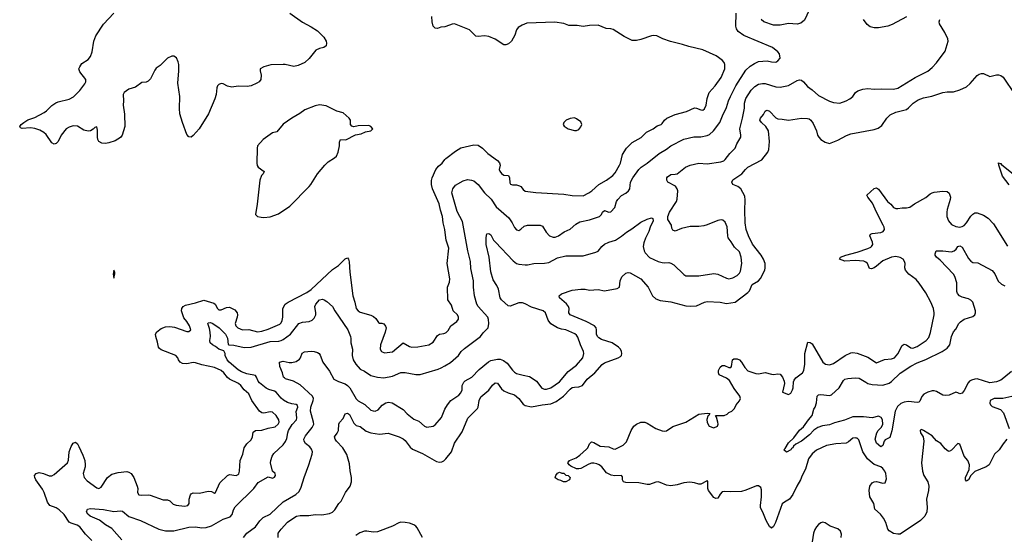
# Model space of a CAD drawing. Header units: inches. Extents: x 1771504 to 1971212, y 471788 to 643615.
# Tile 163 of 256: x 1826030 to 1835224, y 550480 to 555289. Entities that reach past the tile are written whole.
import ezdxf

# ---------------------------------------------------------------- set-up
doc = ezdxf.new("R2010")
doc.units = ezdxf.units.IN
doc.header["$MEASUREMENT"] = 0
doc.layers.add('B8525', color=7, linetype='Continuous')
doc.layers.add('B8535', color=7, linetype='Continuous')

msp = doc.modelspace()

# ---------------------------------------------------------------- linework, layer by layer
at = {"layer": 'B8525', "color": 5}
for points, elevation in [([(1828552.7, 555350), (1828670, 555264.6), (1828750, 555223.1), (1828810, 555184.9), (1828870, 555126.7), (1828892, 555088), (1828896, 555070), (1828890, 555045.1), (1828870.6, 555030), (1828830, 555021.4), (1828796.1, 555003.9), (1828733.6, 554926.4), (1828692.1, 554887.9), (1828630, 554861.9), (1828590, 554852.1), (1828510, 554869.2), (1828490.8, 554869.2), (1828373.6, 554866.4), (1828310.8, 554850), (1828276, 554830), (1828274.8, 554825.2), (1828274, 554810), (1828283.8, 554770), (1828281.3, 554730), (1828266.7, 554710), (1828245.4, 554694.6), (1828190, 554669.8), (1828155.2, 554664.8), (1828070, 554668.9), (1828010, 554659.5), (1827970, 554667.2), (1827930, 554688.3), (1827910, 554691.5), (1827890, 554685.1), (1827876.4, 554670), (1827870, 554654), (1827862.8, 554590), (1827852.3, 554550), (1827792.4, 554410), (1827706.2, 554270), (1827650, 554206), (1827630, 554191.5), (1827610, 554195.1), (1827590, 554216.9), (1827548.9, 554330), (1827525.7, 554410), (1827521.9, 554458.1), (1827523.4, 554570), (1827504.9, 554695), (1827516.2, 554810), (1827514.3, 554870), (1827510, 554895.1), (1827493.9, 554933.9), (1827470, 554949.7), (1827450, 554948.2), (1827410, 554929.7), (1827339.8, 554860.2), (1827304.2, 554835.8), (1827290, 554817.6), (1827250, 554735.6), (1827230, 554713.3), (1827210, 554706.2), (1827170, 554701.5), (1827110, 554657.4), (1827050, 554639.7), (1827004.9, 554610), (1826995.5, 554590), (1826998, 554530), (1826994.6, 554490), (1827006.8, 554406.8), (1827011.3, 554290), (1826986, 554210), (1826970, 554189.8), (1826921.3, 554158.7), (1826862.1, 554137.9), (1826830, 554132.3), (1826796.6, 554136.6), (1826769.8, 554149.8), (1826758.9, 554170), (1826754.7, 554190), (1826757, 554257), (1826750, 554288), (1826730, 554282), (1826715.2, 554264.8), (1826690.4, 554249.6), (1826670, 554247.8), (1826630, 554257.7), (1826570, 554294.8), (1826530, 554297.1), (1826490, 554285.7), (1826464.6, 554270), (1826417, 554210), (1826390, 554149.5), (1826370, 554132), (1826350, 554126.9), (1826330, 554137.6), (1826275.3, 554215.3), (1826254.2, 554234.2), (1826216.4, 554256.4), (1826170, 554272.1), (1826130, 554279.8), (1826052.1, 554272.1), (1826038, 554278), (1826029.6, 554290), (1826042.9, 554310), (1826067.3, 554330), (1826106.4, 554353.6), (1826170, 554376.5), (1826257.5, 554422.5), (1826281.1, 554438.9), (1826330, 554488.9), (1826367.6, 554512.4), (1826390, 554522.4), (1826490, 554545.2), (1826532.8, 554567.2), (1826592.2, 554627.8), (1826636.9, 554690), (1826646.3, 554710), (1826647.8, 554730), (1826590, 554802.7), (1826583, 554830), (1826589.6, 554850), (1826610, 554878.7), (1826670, 554918.7), (1826690, 554943.8), (1826706.4, 554990), (1826720.4, 555090), (1826741.1, 555138.9), (1826812.9, 555247.1), (1826910, 555350.7)], 580), ([(1830000, 555223.1), (1829962, 555218), (1829930, 555207.3), (1829910, 555209.6), (1829889.6, 555230), (1829881.6, 555270), (1829879.1, 555319.1)], 580), ([(1830000, 553324.4), (1829999.3, 553330), (1829983.1, 553390), (1829978.5, 553450), (1829958.9, 553510), (1829947.3, 553570), (1829884.6, 553710), (1829873.6, 553750), (1829874, 553786), (1829880.4, 553810), (1829915.6, 553890), (1829939.3, 553920.7), (1829973.5, 553950), (1830000, 553981.7)], 580), ([(1826704, 550424.1), (1826643.3, 550483.3), (1826590, 550550.7), (1826565.9, 550565.9), (1826510, 550583.5), (1826490, 550594.7), (1826445.2, 550665.2), (1826398.5, 550710), (1826370, 550728), (1826310, 550751), (1826290, 550779.6), (1826259.2, 550870), (1826243, 550903), (1826179.7, 550990), (1826169.8, 551010), (1826167.3, 551030), (1826184, 551050), (1826210, 551058), (1826251.3, 551050), (1826305.5, 551025.5), (1826330, 551028.1), (1826350, 551039.7), (1826475.2, 551150), (1826486.6, 551173.4), (1826491.7, 551250), (1826510, 551302), (1826530, 551333.4), (1826550, 551342), (1826570, 551327.3), (1826582.6, 551302.6), (1826620.6, 551220.6), (1826636.3, 551170), (1826641.6, 551130), (1826639.7, 551110), (1826621.8, 551050), (1826630.9, 551010.9), (1826659.6, 550979.6), (1826750, 550913.7), (1826770, 550909.4), (1826790, 550921.8), (1826850, 551010.2), (1826890, 551041.1), (1826950, 551058.2), (1827028.5, 551068.5), (1827050, 551061.6), (1827070, 551048), (1827095.8, 551010), (1827127.2, 550930), (1827131.5, 550910), (1827130.3, 550870), (1827142, 550850), (1827164.8, 550844.8), (1827230, 550850.2), (1827247.6, 550847.6), (1827370, 550801.7), (1827410, 550802.3), (1827430, 550792.2), (1827462.9, 550762.9), (1827490, 550751.8), (1827570, 550743.2), (1827599.3, 550750), (1827611, 550769), (1827613.5, 550810), (1827624.2, 550850), (1827630, 550858), (1827650, 550868.5), (1827710, 550866.3), (1827790, 550882.6), (1827819.9, 550879.9), (1827850, 550866.4), (1827859, 550870), (1827898.7, 550961.3), (1827969.1, 551030.9), (1827990, 551039.6), (1828050, 551029.2), (1828070, 551038.7), (1828074.7, 551045.3), (1828082, 551070), (1828088.4, 551170), (1828113.8, 551230), (1828126, 551290), (1828150, 551324.9), (1828190, 551362), (1828202.6, 551390), (1828210, 551434.4), (1828230, 551449.1), (1828290, 551453.2), (1828350, 551473), (1828413.7, 551486.3), (1828442.7, 551510), (1828451.2, 551530), (1828450.6, 551550), (1828423.1, 551590), (1828390, 551621.1), (1828370, 551624), (1828310, 551613.8), (1828290, 551617.2), (1828270, 551629.7), (1828196.5, 551730), (1828170, 551792.8), (1828125.8, 551830), (1828094.5, 551870), (1828072.3, 551890), (1827989.6, 551929.6), (1827970, 551944.7), (1827935, 551990), (1827910, 552010.5), (1827850, 552038.4), (1827730, 552062.9), (1827670, 552084.4), (1827650, 552084.6), (1827590, 552072.5), (1827550, 552077.2), (1827527.6, 552090), (1827512.8, 552110), (1827506.6, 552130), (1827487.3, 552150), (1827350, 552204.2), (1827335.4, 552215.4), (1827325.8, 552230), (1827316.8, 552276.8), (1827299.5, 552330), (1827298.4, 552350), (1827310, 552372.2), (1827350, 552403.1), (1827390, 552418.8), (1827430, 552423.2), (1827476, 552416), (1827590, 552377.1), (1827610, 552376.3), (1827629.2, 552390), (1827614.8, 552430), (1827590.6, 552470), (1827563.4, 552503.4), (1827551.9, 552530), (1827542, 552570), (1827542.8, 552590), (1827556.3, 552610), (1827576.9, 552623.1), (1827670, 552642), (1827750, 552669.1), (1827841.7, 552641.7), (1827854.9, 552630), (1827876, 552590), (1827890, 552579.1), (1827910, 552577.2), (1827959.2, 552600.8), (1827990, 552602.5), (1828037.7, 552577.7), (1828060.6, 552550), (1828064.8, 552530), (1828061.6, 552510), (1828042.2, 552450), (1828047.6, 552430), (1828065.3, 552410), (1828110, 552392.6), (1828170, 552395), (1828250, 552372.9), (1828290, 552378.3), (1828350, 552396.8), (1828457.2, 552442.8), (1828470, 552455.3), (1828481.8, 552478.2), (1828488.1, 552510), (1828486.6, 552590), (1828509.2, 552630.8), (1828535.1, 552650), (1828710, 552741.2), (1828750, 552768.1), (1828950, 552956.1), (1829007.1, 552992.9), (1829070, 553054.9), (1829090, 553064), (1829099.3, 553050), (1829105.9, 553025.8), (1829113.4, 552930), (1829141.1, 552710), (1829160.2, 552650), (1829172.5, 552590), (1829189.6, 552569.6), (1829210, 552557.4), (1829307.7, 552527.7), (1829334.8, 552514.8), (1829355.6, 552495.6), (1829380.9, 552460.9), (1829390, 552454), (1829410, 552454), (1829430, 552446.8), (1829446, 552426), (1829450.4, 552410), (1829443.7, 552370), (1829397.6, 552250), (1829397, 552210), (1829409, 552189), (1829434.9, 552174.9), (1829510, 552187.1), (1829610, 552268.8), (1829670, 552235), (1829691.8, 552228.2), (1829747.9, 552232.1), (1829850, 552250.3), (1829890, 552276.5), (1829930, 552339), (1829950, 552349.2), (1829990, 552356.5), (1830000, 552360.9)], 580), ([(1826982.9, 550430), (1826890, 550534.8), (1826829.9, 550569.9), (1826773.9, 550613.9), (1826687, 550650), (1826664.5, 550670), (1826653.2, 550690), (1826664.1, 550715.9), (1826690, 550722), (1826812.1, 550712.1), (1826910, 550692.2), (1826970, 550701.3), (1826990, 550695.8), (1827050, 550646), (1827157.3, 550610), (1827329.3, 550529.3), (1827390, 550513.8), (1827470, 550511.6), (1827610, 550547.2), (1827670.2, 550550.2), (1827730, 550542.6), (1827770, 550543.6), (1827820, 550560), (1827930, 550622), (1827994.9, 550645.1), (1828012.8, 550667.2), (1828026.4, 550710), (1828041.4, 550738.6), (1828216.2, 550910), (1828256.1, 550963.9), (1828350, 551018.8), (1828390, 551006.7), (1828410, 551014.8), (1828417.6, 551030), (1828413.6, 551050), (1828389.5, 551069.5), (1828372, 551150), (1828374, 551170), (1828387.8, 551210), (1828403.6, 551236.4), (1828490, 551316.9), (1828512.9, 551347.1), (1828524.8, 551375.2), (1828532.7, 551430), (1828539.8, 551450), (1828573.9, 551506.2), (1828612.9, 551550), (1828618.1, 551570), (1828612.7, 551627.3), (1828627.8, 551670), (1828623.9, 551683.9), (1828610, 551694.3), (1828570, 551699.8), (1828530, 551712.8), (1828492.8, 551732.8), (1828470, 551751.9), (1828424.8, 551810), (1828410, 551819.2), (1828354.9, 551834.9), (1828330, 551846.8), (1828270, 551894.5), (1828257.4, 551910), (1828240.3, 551950), (1828230, 551963.1), (1828150, 551980.7), (1828100.2, 552000.2), (1828070, 552019), (1827984.8, 552090), (1827965.7, 552110), (1827949.6, 552150), (1827949.4, 552170), (1827934.8, 552194.8), (1827890, 552211.5), (1827856.5, 552236.5), (1827829.6, 552250), (1827809.7, 552270), (1827806.2, 552290), (1827811.1, 552330), (1827809.1, 552370), (1827803.2, 552403.2), (1827787.1, 552450), (1827790, 552456.3), (1827810, 552459), (1827832, 552450), (1827891.7, 552410), (1827930, 552372.9), (1827950.2, 552350), (1827970, 552313.4), (1827975.3, 552255.3), (1827982, 552250), (1828030, 552246.4), (1828126.2, 552226.2), (1828190, 552228.8), (1828370, 552283.2), (1828450, 552286.1), (1828470, 552291), (1828490, 552300.6), (1828559.3, 552350), (1828636.8, 552450), (1828670, 552463), (1828731.5, 552468.5), (1828759.3, 552480.7), (1828779.8, 552500.2), (1828793.6, 552530), (1828796.1, 552550), (1828786.8, 552610), (1828794.3, 552630), (1828830, 552672.2), (1828857.1, 552677.1), (1828872.7, 552672.7), (1828896.4, 552656.4), (1828950, 552610.5), (1828971.3, 552570), (1829093.1, 552390), (1829118, 552330), (1829122, 552310), (1829120.3, 552270), (1829138.5, 552210), (1829135.5, 552150), (1829144.7, 552110), (1829167.6, 552070), (1829210, 552023.6), (1829250, 552003.6), (1829310, 551964.6), (1829370, 551948.7), (1829430, 551941.3), (1829510, 551957), (1829590, 551991.7), (1829630, 551993.1), (1829730, 551975.3), (1829770, 551974.3), (1829936.6, 552023.4), (1829964.7, 552035.3), (1830000, 552056.3)], 560), ([(1828119.7, 550450), (1828151.5, 550490), (1828230, 550550.3), (1828273.3, 550606.7), (1828303.6, 550636.4), (1828370, 550669.1), (1828490, 550783.1), (1828607.9, 550852.1), (1828638.2, 550881.8), (1828658.9, 550921.1), (1828684.5, 551010), (1828731, 551129), (1828762, 551230), (1828763, 551250), (1828755.7, 551275.7), (1828738.9, 551298.9), (1828699.8, 551330), (1828686.6, 551350), (1828683.4, 551370), (1828698.8, 551401.2), (1828761.5, 551478.5), (1828775.2, 551510), (1828774.3, 551530), (1828743.9, 551630), (1828748.8, 551670), (1828770.5, 551730), (1828772.1, 551750), (1828762.9, 551770), (1828650, 551878.2), (1828587, 551910), (1828512, 551932), (1828501.5, 551941.5), (1828494.3, 551950), (1828485.1, 551990), (1828459.7, 552050), (1828456, 552090), (1828490, 552098), (1828545.8, 552085.8), (1828570, 552085.7), (1828610, 552096.8), (1828641.9, 552118.1), (1828651.9, 552130), (1828667.7, 552172.3), (1828690, 552184.7), (1828752, 552192), (1828778, 552190), (1828810, 552180.3), (1828825.5, 552170), (1828835.4, 552155.4), (1828859.3, 552090), (1828923.8, 552003.8), (1828963, 551930), (1829007.1, 551907.1), (1829070, 551885.6), (1829092.1, 551872.1), (1829111, 551850), (1829170, 551747.2), (1829190, 551729), (1829253.1, 551693.1), (1829310, 551641.3), (1829330, 551633.4), (1829350, 551632.4), (1829375.7, 551644.3), (1829414.1, 551685.9), (1829450, 551710.3), (1829474.7, 551714.7), (1829509.2, 551709.2), (1829610, 551648.2), (1829646.7, 551606.7), (1829710, 551555.8), (1829756.7, 551536.7), (1829810, 551490.8), (1829830, 551482.8), (1829890, 551490.8), (1829910, 551502.8), (1829969.5, 551570.5), (1829999.6, 551650), (1830000, 551650.7)], 540), ([(1828442.7, 550450), (1828444.7, 550490), (1828471.6, 550530), (1828530, 550592.8), (1828570, 550623.6), (1828614.5, 550650), (1828650, 550657.1), (1828730, 550656), (1828790, 550665.4), (1828850, 550663.6), (1828923.6, 550676.4), (1828950, 550687.8), (1828971.4, 550708.6), (1829010, 550768), (1829030, 550790.6), (1829071.2, 550870), (1829116.2, 550930), (1829127.8, 550970), (1829128.5, 551010), (1829114.6, 551074.6), (1829110, 551139), (1829085.2, 551225.2), (1829046.6, 551290), (1828987.7, 551350), (1828974.2, 551370), (1828969.1, 551390), (1828994.2, 551425.8), (1829005, 551450), (1829010, 551510.5), (1829016.2, 551523.8), (1829050, 551562.4), (1829070, 551607.7), (1829090, 551612.2), (1829110, 551599.5), (1829150, 551520.4), (1829170, 551497), (1829210, 551489.1), (1829264.5, 551444.5), (1829309.1, 551429.1), (1829390, 551417.5), (1829470, 551427.2), (1829574, 551390), (1829610, 551373.1), (1829630, 551358), (1829674.9, 551294.9), (1829696.6, 551276.6), (1829790, 551235.8), (1829922.3, 551162.3), (1829950, 551155.8), (1829970, 551159.1), (1829990, 551167.9), (1830000, 551176.6)], 520), ([(1829791.1, 550450), (1829740.7, 550540.7), (1829730, 550555.6), (1829708.6, 550568.6), (1829670, 550583.2), (1829627.6, 550592.4), (1829590, 550593.7), (1829570, 550587.2), (1829510, 550555.5), (1829370, 550502.9), (1829330, 550499.1), (1829270, 550509.2), (1829250, 550508.6), (1829206.9, 550493.1), (1829167.6, 550470)], 520)]:
    msp.add_lwpolyline(points, dxfattribs=dict(at, elevation=elevation))
at = {"layer": 'B8525', "color": 5, "elevation": 620}
for points in [[(1828830, 554493.3), (1828790, 554484.5), (1828692.8, 554447.2), (1828646.4, 554413.6), (1828570.8, 554370), (1828490, 554311.8), (1828430, 554242), (1828390, 554232), (1828302.8, 554170), (1828251, 554110), (1828246.8, 554090), (1828244, 553950), (1828247.9, 553927.9), (1828256, 553910), (1828311, 553870), (1828302.8, 553850), (1828288.2, 553831.8), (1828270.6, 553790), (1828246.4, 553566.4), (1828231, 553470), (1828250.6, 553450.6), (1828283.4, 553443.4), (1828310, 553439.5), (1828370, 553448.2), (1828446, 553474), (1828552.6, 553547.4), (1828732, 553730), (1828749.3, 553750), (1828809.2, 553850), (1828879.3, 553930), (1828910, 553960.5), (1828970, 553998), (1828986.5, 554013.5), (1829002, 554050), (1829015.3, 554110), (1829016.4, 554143.6), (1829026, 554170), (1829074.8, 554165.2), (1829166.3, 554213.7), (1829217.5, 554222.5), (1829260.2, 554239.8), (1829308.9, 554251.1), (1829328, 554270), (1829308.7, 554290), (1829290, 554299.3), (1829190, 554296), (1829150, 554289.2), (1829130, 554294), (1829117.2, 554310), (1829118, 554350), (1829107.7, 554367.7), (1829050, 554418.4), (1828990, 554435.6), (1828890, 554483.6)], [(1826910, 552948), (1826902.8, 552910), (1826910, 552874), (1826919, 552910), (1826919, 552930)]]:
    msp.add_lwpolyline(points, close=True, dxfattribs=at)
at = {"layer": 'B8535', "color": 5}
for points, elevation in [([(1830000, 552056.3), (1830052.5, 552087.5), (1830125.6, 552150), (1830151.8, 552188.2), (1830182.4, 552217.6), (1830332.5, 552327.5), (1830358, 552362), (1830404.5, 552410), (1830409.6, 552450), (1830407.9, 552487.9), (1830400.7, 552510), (1830309.8, 552610), (1830299.2, 552630), (1830276.4, 552710), (1830268.6, 552790), (1830268.7, 552850), (1830243.8, 552963.8), (1830239.8, 553030), (1830212.7, 553130), (1830163.3, 553403.3), (1830115.5, 553495.5), (1830064.7, 553670), (1830072.8, 553710), (1830098.3, 553741.7), (1830170, 553784.2), (1830210, 553796.4), (1830250, 553790.4), (1830270, 553782.4), (1830310, 553750.4), (1830368.7, 553670), (1830431, 553611), (1830480.3, 553540.3), (1830596.9, 553436.9), (1830628.7, 553390), (1830650, 553347.7), (1830670, 553326.4), (1830690, 553319.3), (1830710, 553330.5), (1830740.8, 553359.2), (1830770, 553370.3), (1830890, 553368.2), (1830910, 553359.1), (1830944.5, 553304.5), (1830977.6, 553270), (1831010, 553255.8), (1831030, 553256.5), (1831060.5, 553270), (1831113.4, 553306.6), (1831168.9, 553331.1), (1831221.8, 553378.2), (1831260.9, 553399.1), (1831350, 553419.6), (1831445.1, 553450), (1831463.1, 553470), (1831471.6, 553490), (1831490, 553506.7), (1831530, 553491.7), (1831550, 553494.6), (1831586.2, 553533.8), (1831601.7, 553590), (1831614.7, 553610), (1831650, 553644.9), (1831690, 553668.7), (1831715.1, 553690), (1831726.3, 553710), (1831733.6, 553770), (1831754.7, 553810), (1831811.1, 553890), (1831831.3, 553910), (1831889.9, 553950.1), (1832001.1, 554038.9), (1832070, 554079.5), (1832108.5, 554111.5), (1832230, 554174.3), (1832325.9, 554194.1), (1832390, 554193.4), (1832450, 554205.7), (1832470, 554216.5), (1832509, 554251), (1832568.5, 554330), (1832591.1, 554390), (1832630.7, 554469.3), (1832648.7, 554530), (1832666.6, 554570), (1832717.1, 554670), (1832810, 554818.3), (1832850, 554855.8), (1832890, 554880.9), (1832930, 554898.3), (1833010, 554904.2), (1833050, 554895.5), (1833090, 554893.4), (1833110, 554904), (1833129.4, 554930), (1833123.7, 554970), (1833109.6, 554989.6), (1833059, 555030), (1832790, 555141), (1832739.8, 555179.8), (1832723.6, 555203.6), (1832717.6, 555230), (1832719.6, 555350)], 560), ([(1833402.3, 555377.7), (1833356.6, 555283.4), (1833323.5, 555256.5), (1833290, 555247.6), (1833210, 555252.1), (1833130, 555239.1), (1833070, 555237.8), (1832978, 555270), (1832954, 555290)], 540), ([(1830000, 551650.7), (1830022.9, 551690), (1830056.2, 551730), (1830130, 551782), (1830150, 551801.6), (1830159.8, 551830), (1830160.2, 551870), (1830177.7, 551902.3), (1830190, 551914.5), (1830252.6, 551950), (1830320.4, 552019.6), (1830407.4, 552092.6), (1830430, 552105.4), (1830490, 552117.7), (1830516.5, 552116.5), (1830546.1, 552106.1), (1830580, 552080), (1830630, 552014), (1830650, 551994.9), (1830670, 551983.6), (1830730, 551966.3), (1830790, 551956), (1830806.6, 551946.6), (1830854.9, 551910), (1830905.9, 551845.9), (1830930, 551836.5), (1830950, 551836.9), (1830990, 551850.2), (1831070, 551904), (1831150, 552001.7), (1831230, 552062.3), (1831287.4, 552130), (1831298, 552170), (1831293.3, 552190), (1831266.2, 552250), (1831241.6, 552321.6), (1831230, 552341.6), (1831213.5, 552353.5), (1831129.3, 552390), (1831090, 552396.4), (1831050, 552410.8), (1830988.7, 552448.7), (1830963.1, 552483.1), (1830940.5, 552550), (1830917, 552570), (1830810, 552601.6), (1830750, 552635.7), (1830724.1, 552644.1), (1830690, 552644.9), (1830610, 552611.6), (1830590, 552614), (1830527.1, 552670), (1830516.4, 552690), (1830500.9, 552770), (1830485.1, 552805.1), (1830450, 552859.5), (1830430, 552933.2), (1830413.1, 553070), (1830386.4, 553190), (1830385.6, 553254.4), (1830392, 553288), (1830410, 553292.4), (1830430, 553278.4), (1830455.2, 553230), (1830471.5, 553210), (1830636.3, 553036.3), (1830670, 553012.4), (1830690, 553005.2), (1830750, 552997.3), (1830770, 552997.8), (1830830, 553012), (1830930, 553013.1), (1830970, 553021.7), (1831050, 553064), (1831130, 553084.2), (1831290, 553081.3), (1831410, 553118), (1831430, 553127.7), (1831465.6, 553170), (1831490, 553190.3), (1831530, 553210.3), (1831592, 553230), (1831650, 553266.3), (1831694.9, 553305.1), (1831745.2, 553334.8), (1831830, 553397), (1831890, 553426.8), (1831930, 553438), (1831942, 553430), (1831946, 553410), (1831917.3, 553350), (1831904.9, 553310), (1831872.2, 553247.8), (1831856.9, 553203.1), (1831851.3, 553170), (1831859.3, 553130), (1831870, 553110.3), (1831910, 553067.4), (1831990, 553030.2), (1832030, 553019), (1832050, 553016.5), (1832090, 553020.4), (1832110, 553015.5), (1832138.5, 552998.5), (1832230, 552908), (1832250, 552896.4), (1832370, 552896.9), (1832510, 552918.8), (1832550, 552910.2), (1832630, 552873.6), (1832650, 552869.1), (1832690, 552878.3), (1832730, 552900.3), (1832750, 552920.3), (1832760.7, 552939.3), (1832771.9, 553010), (1832767.5, 553070), (1832750, 553121.1), (1832704.7, 553164.7), (1832674.7, 553214.7), (1832646.6, 553250), (1832640.8, 553270), (1832634.6, 553354.6), (1832616.3, 553396.3), (1832596.6, 553416.6), (1832578.9, 553418.9), (1832550, 553414.3), (1832450, 553371.1), (1832416.5, 553363.5), (1832370, 553356.4), (1832290, 553355.3), (1832210, 553338.7), (1832150, 553313.2), (1832130, 553322), (1832120.7, 553340.7), (1832114.5, 553370), (1832082, 553422), (1832080.9, 553450), (1832098.4, 553490), (1832161.6, 553590), (1832167.9, 553612.1), (1832174.3, 553690), (1832169.6, 553710), (1832152.7, 553732.7), (1832083.1, 553770), (1832071.2, 553790), (1832071.6, 553810), (1832079.4, 553820.6), (1832110, 553843.8), (1832150, 553844.4), (1832170, 553850.4), (1832247, 553910), (1832290, 553928.9), (1832372.7, 553947.3), (1832450, 553943.2), (1832578, 553962), (1832603.7, 553970), (1832618.2, 553981.8), (1832660, 554040), (1832709.7, 554090), (1832726, 554130), (1832763.1, 554190), (1832763.9, 554210), (1832754.1, 554270), (1832779.9, 554370), (1832796.9, 554463.1), (1832798.5, 554510), (1832810, 554554), (1832859.3, 554630), (1832895.3, 554664.7), (1832930, 554687.1), (1832965.5, 554694.5), (1832990, 554692.3), (1833090, 554662.3), (1833130, 554658.9), (1833210, 554674.9), (1833290, 554722.3), (1833310, 554726.3), (1833330, 554723.1), (1833348.4, 554710), (1833385.2, 554665.2), (1833430, 554634.9), (1833490, 554581.3), (1833590, 554527.2), (1833630, 554516.5), (1833689.4, 554510.6), (1833748, 554530), (1833782, 554550), (1833810, 554571.3), (1833835.3, 554610), (1833857, 554623), (1833901.3, 554638.7), (1833950, 554647.2), (1834010, 554641.1), (1834075.6, 554644.4), (1834190, 554639.7), (1834230.7, 554649.3), (1834390, 554750.2), (1834510, 554808.9), (1834550, 554841.7), (1834590, 554885.7), (1834670, 554996.3), (1834699.6, 555090), (1834695.6, 555110), (1834669.7, 555170), (1834618.3, 555250), (1834615.8, 555270), (1834620.5, 555290)], 540), ([(1830000, 553981.7), (1830010, 553993.7), (1830098.5, 554061.5), (1830150, 554091.3), (1830270, 554121.1), (1830310, 554115.3), (1830350, 554088.4), (1830400, 554040), (1830490, 553973.4), (1830510, 553952.4), (1830516.5, 553930), (1830507.6, 553890), (1830512.5, 553872.5), (1830530, 553850.8), (1830550, 553836), (1830593.7, 553833.7), (1830603, 553810), (1830606.3, 553766.3), (1830613.8, 553753.8), (1830630, 553746.7), (1830670, 553744.6), (1830697.5, 553737.5), (1830710.2, 553730.2), (1830730, 553703), (1830748.1, 553688.1), (1830850, 553673.2), (1831110, 553658.5), (1831190, 553644.9), (1831290, 553644), (1831345.1, 553670), (1831372.8, 553690), (1831436.3, 553750), (1831510, 553790.9), (1831567.8, 553832.2), (1831590, 553856.9), (1831631.2, 553928.8), (1831640.5, 553950), (1831659.3, 554030), (1831694.3, 554090), (1831750, 554140.8), (1831832.8, 554187.2), (1831883, 554237), (1831944.5, 554270), (1831982.3, 554297.7), (1832019, 554310), (1832030, 554318.8), (1832049.3, 554350), (1832071.8, 554368.2), (1832150, 554403.1), (1832257.2, 554430), (1832330, 554464.9), (1832350, 554462.4), (1832390, 554445.6), (1832410, 554444.2), (1832424.5, 554455.5), (1832440.2, 554490), (1832448.5, 554551.5), (1832469, 554610), (1832524.2, 554670), (1832580.4, 554750), (1832613.7, 554830), (1832615.6, 554870), (1832607.6, 554890), (1832589.6, 554910), (1832532.7, 554950), (1832410, 555007.3), (1832277.5, 555037.5), (1832218.2, 555058.2), (1832105.7, 555085.7), (1832034, 555110), (1831979.6, 555139.6), (1831950, 555142.9), (1831930, 555139.6), (1831830, 555103.1), (1831790, 555095.1), (1831750, 555096.3), (1831673.3, 555133.3), (1831570, 555196), (1831550, 555203.7), (1831507, 555207), (1831430, 555239), (1831350, 555235.1), (1831290, 555226), (1831234.8, 555234.8), (1831156, 555236), (1831110, 555252.7), (1831027.2, 555267.2), (1830764.1, 555255.9), (1830721.6, 555238.4), (1830684.1, 555215.9), (1830670, 555195.3), (1830654, 555146), (1830622, 555090), (1830595, 555065), (1830570, 555054.7), (1830550, 555055.6), (1830470, 555107.6), (1830410, 555131.8), (1830370, 555138.4), (1830310, 555132), (1830290, 555135.1), (1830230, 555194.5), (1830090, 555249.2), (1830068.9, 555248.9), (1830010, 555224.5), (1830000, 555223.1)], 580), ([(1834310, 555314.7), (1834175.1, 555245), (1834137.3, 555230), (1834050, 555213.4), (1834010, 555214.5), (1833970, 555222.9), (1833943.2, 555243.2), (1833910, 555289.7)], 540), ([(1830000, 551176.6), (1830010, 551185.3), (1830060.7, 551250), (1830090, 551332.2), (1830160.9, 551439.1), (1830215.6, 551564.5), (1830304.4, 551655.6), (1830311.3, 551670), (1830318.9, 551730), (1830334.9, 551765.1), (1830410, 551828.5), (1830445.1, 551874.9), (1830470, 551896), (1830490, 551891.8), (1830530, 551840.3), (1830550, 551822.3), (1830590, 551803.1), (1830650, 551784.2), (1830690, 551748.9), (1830730, 551698), (1830750, 551685.3), (1830810, 551671.3), (1830909.4, 551690.6), (1830990, 551699.8), (1831039.5, 551720.5), (1831108.7, 551771.3), (1831170, 551838.2), (1831190, 551851.4), (1831210, 551856.5), (1831250, 551857.3), (1831285.1, 551870), (1831328.5, 551930), (1831401.7, 551990), (1831470, 552067.2), (1831490, 552082.8), (1831619, 552130), (1831638.3, 552141.7), (1831647.7, 552152.3), (1831651.8, 552170), (1831649.7, 552190), (1831640.5, 552210), (1831621.3, 552230), (1831562, 552270), (1831461.3, 552301.3), (1831436, 552316), (1831423.5, 552330), (1831414.6, 552350), (1831416.3, 552390), (1831411.7, 552410), (1831397, 552430), (1831320.3, 552470), (1831168.4, 552530), (1831158.8, 552550), (1831160.7, 552590), (1831154.6, 552610), (1831134.6, 552634.6), (1831070.9, 552690), (1831067.4, 552710), (1831090, 552726.7), (1831190, 552761.1), (1831270, 552771.3), (1831310, 552770.3), (1831350, 552760.4), (1831430, 552767.9), (1831490, 552756.1), (1831610, 552777.1), (1831632, 552790), (1831636.3, 552850), (1831652.3, 552887.7), (1831690, 552920.4), (1831710, 552926.4), (1831730, 552923.1), (1831830, 552866.3), (1831899.5, 552790), (1831938.4, 552710), (1831970, 552681.7), (1832010, 552665.8), (1832110, 552653.4), (1832250, 552616.1), (1832290, 552612.9), (1832350, 552617), (1832424, 552650), (1832450, 552655.8), (1832570, 552650.3), (1832630, 552638.4), (1832710, 552648.5), (1832830, 552739.6), (1832843.3, 552756.7), (1832870, 552813.4), (1832930, 552848.9), (1832947.8, 552872.2), (1832987.6, 552950), (1832991.9, 552970), (1832990.8, 553010), (1832975.8, 553050), (1832952.4, 553090), (1832872.5, 553192.5), (1832834, 553270), (1832812.5, 553330), (1832803.7, 553390), (1832799.4, 553510), (1832804.1, 553604.1), (1832799.3, 553639.3), (1832762, 553710), (1832736, 553730), (1832687.3, 553750), (1832678.9, 553770), (1832690, 553791.6), (1832772.4, 553847.6), (1832807.3, 553890), (1832829.7, 553910), (1832961.1, 553978.9), (1833014.7, 554050), (1833024.6, 554075.4), (1833031.5, 554151.5), (1833022, 554250), (1832997.4, 554290), (1832955.6, 554330), (1832942.4, 554350), (1832947.8, 554370), (1832975.5, 554404.5), (1832990, 554434), (1833000.1, 554439.9), (1833010, 554443.8), (1833030, 554433.7), (1833090, 554372.2), (1833110, 554361.3), (1833150, 554360.9), (1833210, 554351.7), (1833329.8, 554370.2), (1833387.3, 554367.3), (1833401.5, 554361.5), (1833418.4, 554350), (1833439, 554319), (1833469.1, 554250), (1833480.2, 554210), (1833491.7, 554190), (1833510.9, 554170.9), (1833550, 554144), (1833590, 554133.6), (1833670, 554162.6), (1833750, 554206.5), (1833790, 554222.8), (1834010, 554262), (1834045.8, 554274.2), (1834078.6, 554301.4), (1834126, 554370), (1834158.8, 554401.2), (1834210, 554424.9), (1834308.9, 554451.1), (1834330, 554465.3), (1834371.8, 554508.2), (1834418.1, 554541.8), (1834470, 554559), (1834545.6, 554574.4), (1834650, 554608.5), (1834690, 554615.8), (1834750, 554616.4), (1834810, 554634.9), (1834870, 554660.7), (1834906.5, 554693.5), (1834970, 554768.5), (1834990, 554781.3), (1835010, 554785.3), (1835030, 554784.9), (1835090, 554759.5), (1835150, 554773.1), (1835170, 554773.1), (1835190, 554767.2), (1835212, 554752), (1835321.7, 554590)], 520), ([(1835270, 553746), (1835208, 553828), (1835173.2, 553930), (1835170, 553950.6), (1835184.7, 553944.7), (1835190, 553946.8), (1835196.7, 553936.7), (1835310, 553844.7)], 480), ([(1835248.5, 551370), (1835212.8, 551327.2), (1835177.1, 551270), (1835133.4, 551230), (1835082, 551130), (1835054.8, 551110), (1834950, 551066), (1834911, 551030), (1834890, 550988.7), (1834870, 550978), (1834862, 550990), (1834861.2, 551010), (1834894.5, 551085.5), (1834899.6, 551130), (1834882.9, 551170), (1834849.6, 551210), (1834810, 551322), (1834790, 551329.3), (1834730, 551266.6), (1834710, 551255.1), (1834698.9, 551258.9), (1834670, 551279.5), (1834630, 551329.3), (1834590, 551355.1), (1834550, 551399.5), (1834470, 551451.8), (1834450, 551459.3), (1834443.4, 551456.6), (1834438.8, 551450), (1834442.4, 551430), (1834465.3, 551390), (1834471.6, 551351.6), (1834449.5, 551150), (1834458.9, 551070), (1834471.3, 551031.3), (1834510.2, 550970), (1834518.6, 550930), (1834517.2, 550890), (1834497.6, 550810), (1834502, 550730), (1834499.6, 550690), (1834480.2, 550650), (1834442, 550610), (1834250, 550483), (1834230, 550480.5), (1834190, 550487.6), (1834150, 550512.3), (1834136.2, 550530), (1834118.7, 550590), (1834096.9, 550630), (1834068, 550668), (1834015.1, 550715.1), (1834004.2, 550770), (1833969.6, 550830), (1833960.5, 550890), (1833966.9, 550930), (1833990, 550960.4), (1834010, 550972), (1834030, 550973.7), (1834090, 550959.5), (1834110, 550963), (1834122.5, 550997.5), (1834116, 551050), (1834108.8, 551070), (1834090, 551096.1), (1834070, 551110.6), (1834010, 551133.3), (1833970, 551162.5), (1833946.8, 551186.8), (1833902.3, 551250), (1833863.8, 551363.8), (1833850, 551378), (1833840.4, 551380.4), (1833830, 551382.6), (1833810, 551377.4), (1833770, 551344.2), (1833748, 551332), (1833650, 551324.7), (1833562.8, 551310), (1833470, 551266), (1833430, 551233.3), (1833394.6, 551185.4), (1833366.3, 551090), (1833335.6, 551030), (1833320.7, 550990), (1833285.6, 550930), (1833248.9, 550851.1), (1833219, 550810), (1833170, 550782), (1833150, 550764.2), (1833086.9, 550590), (1833070, 550554), (1833050, 550537.6), (1833030, 550553.6), (1832999.4, 550610), (1832970, 550687), (1832947.3, 550727.3), (1832945.7, 550750), (1832955.9, 550830), (1832955.8, 550895.8), (1832950, 550917.6), (1832930, 550932.1), (1832910, 550932.1), (1832810, 550892.5), (1832770, 550881.4), (1832670, 550876.9), (1832610, 550881.6), (1832590, 550878), (1832570, 550857.2), (1832550, 550818), (1832530, 550814), (1832510, 550824.7), (1832460.7, 550890), (1832454, 550910), (1832454.3, 550974.3), (1832450, 550984), (1832444.1, 550975.9), (1832390, 550947.9), (1832370, 550948.2), (1832330, 550962.5), (1832288.2, 550968.2), (1832230, 550962.4), (1832170, 550941.8), (1832110, 550932.5), (1832070, 550938.5), (1832010, 550965.4), (1831990, 550969.9), (1831970, 550969), (1831910, 550946.6), (1831890, 550944.5), (1831810, 550961.1), (1831690, 550964.4), (1831667.3, 550970), (1831659.7, 550990), (1831657.6, 551017.6), (1831649.5, 551029.5), (1831587.1, 551027.1), (1831553, 551033), (1831510, 551056), (1831465.1, 551110), (1831439.5, 551130), (1831419.3, 551139.3), (1831390, 551145.6), (1831370, 551144.2), (1831344.3, 551135.7), (1831270, 551094.7), (1831250, 551091), (1831230, 551092.2), (1831176.9, 551116.9), (1831159.6, 551130), (1831148.2, 551150), (1831162.4, 551170), (1831225.3, 551194.7), (1831260.5, 551219.5), (1831323, 551277), (1831333.7, 551290), (1831350, 551325.5), (1831370, 551343.7), (1831390, 551337.4), (1831450, 551304.2), (1831530, 551296.9), (1831570, 551278.4), (1831590, 551275.8), (1831665.4, 551314.6), (1831696, 551344), (1831739.3, 551450), (1831763.5, 551490), (1831790, 551511.3), (1831830, 551527.1), (1831867.1, 551527.1), (1831890, 551519.6), (1831970, 551470.3), (1832030, 551447), (1832050, 551444.2), (1832070, 551448.9), (1832130, 551487.6), (1832250, 551528.5), (1832370, 551603.8), (1832450, 551613.4), (1832474, 551610), (1832464.7, 551590), (1832456.3, 551583.7), (1832446.7, 551553.3), (1832450, 551524.7), (1832467.7, 551490), (1832510, 551476.3), (1832545.2, 551490), (1832552.3, 551510), (1832549.4, 551530), (1832535.3, 551575.3), (1832526, 551590), (1832609.3, 551590.7), (1832636, 551604), (1832650, 551618), (1832678, 551630), (1832704, 551656), (1832719.3, 551690), (1832750, 551727.3), (1832759.5, 551750), (1832753.6, 551770), (1832702, 551842), (1832658.7, 551918.7), (1832630, 551940.5), (1832562, 551970), (1832554, 551990), (1832554, 552010), (1832570, 552042), (1832590, 552058.8), (1832610, 552059.1), (1832650, 552040.5), (1832670, 552038.8), (1832677, 552050), (1832685.6, 552110), (1832699.6, 552120.4), (1832730, 552118.9), (1832750.4, 552110), (1832768.7, 552090), (1832799.9, 552039.9), (1832829, 552009), (1832903.7, 551983.7), (1832930, 551980.3), (1832990, 551991.3), (1833050, 551976.9), (1833070, 551974.9), (1833110, 551981.1), (1833130, 551976.5), (1833151.8, 551950), (1833168.2, 551910), (1833170.8, 551890), (1833154, 551810), (1833210, 551786), (1833230, 551798.8), (1833245.1, 551830), (1833250.8, 551850), (1833254, 551906), (1833260.6, 551919.4), (1833278.2, 551941.8), (1833339.2, 551990), (1833350.6, 552010), (1833359.9, 552070), (1833359.9, 552170), (1833390, 552276.3), (1833410, 552274), (1833430, 552260.5), (1833530, 552088.7), (1833554, 552070), (1833590, 552063.2), (1833630, 552077.6), (1833736.9, 552150), (1833790, 552175.4), (1833810, 552178.4), (1833850, 552173.8), (1833950, 552135.8), (1834030, 552083), (1834106.1, 552113.9), (1834170, 552119.7), (1834198.7, 552130), (1834230, 552168.4), (1834270, 552244.9), (1834290, 552256.5), (1834310, 552250.3), (1834350, 552222.4), (1834370, 552219.7), (1834410, 552235.6), (1834494, 552290), (1834519.1, 552320.9), (1834534.5, 552365.5), (1834567.8, 552530), (1834568.7, 552550), (1834561.5, 552590), (1834536.8, 552650), (1834490, 552737), (1834428.7, 552828.7), (1834401, 552861), (1834333.6, 552910), (1834301.3, 552950), (1834295.1, 552970), (1834296.9, 553010), (1834293.3, 553030), (1834279.5, 553050), (1834250, 553066.3), (1834210, 553076), (1834170, 553069.7), (1834090, 553035.7), (1834030, 552984.6), (1834010, 552971.7), (1833982.3, 552962.2), (1833965.8, 552965.8), (1833944.8, 553010), (1833930, 553024.8), (1833912.6, 553032.6), (1833830, 553040.6), (1833733.4, 553033.4), (1833685.2, 553050), (1833695.1, 553070), (1833743.7, 553090), (1833850, 553116.8), (1833950, 553150.2), (1833976.6, 553163.4), (1833985.1, 553170), (1833994.8, 553190), (1833994, 553210), (1833966.9, 553270), (1833974.2, 553285.8), (1833990, 553292.6), (1834070, 553301.2), (1834091.2, 553308.8), (1834099.4, 553320.6), (1834103.5, 553330), (1834101.2, 553350), (1834092.3, 553370), (1834029.8, 553490), (1833993.8, 553573.8), (1833949.7, 553630), (1833941.6, 553650), (1834010, 553712.4), (1834030, 553719.5), (1834050, 553706.4), (1834132.7, 553590), (1834164.9, 553564.9), (1834190, 553535.5), (1834210, 553525.3), (1834230, 553523.7), (1834270, 553532.4), (1834310, 553530.4), (1834342.5, 553537.5), (1834385.2, 553570), (1834490, 553628), (1834530, 553660.5), (1834550, 553670.4), (1834570, 553677.1), (1834650, 553688), (1834690, 553683), (1834710, 553666.8), (1834720.3, 553630), (1834718.9, 553610), (1834690, 553515.3), (1834685.8, 553490), (1834687.3, 553450), (1834702.6, 553410), (1834730, 553376.9), (1834770, 553356.3), (1834808, 553352), (1834830, 553355.9), (1834850, 553367.1), (1834870.5, 553389.5), (1834910, 553453.4), (1834930, 553473.4), (1834950, 553483), (1834970, 553483), (1835030, 553461.6), (1835074, 553434), (1835122, 553382), (1835254.2, 553174.2)], 480), ([(1830000, 552360.9), (1830013.3, 552366.7), (1830030, 552384.6), (1830056.1, 552430), (1830112.3, 552467.7), (1830126.2, 552490), (1830126.5, 552510), (1830117.4, 552530), (1830077.6, 552570), (1830061.8, 552621.8), (1830028.6, 552670), (1830024.1, 552790), (1830043.4, 552836.6), (1830047.6, 552867.6), (1830022.5, 553010), (1830035.3, 553155.3), (1830012.5, 553230), (1830000, 553324.4)], 580), ([(1835290, 552001.5), (1835218.7, 551941.3), (1835190, 551922.2), (1835150, 551905), (1835090, 551897.5), (1834970, 551931.9), (1834949, 551931), (1834918.3, 551921.7), (1834898.5, 551910), (1834885, 551895), (1834850, 551824.2), (1834830, 551798.4), (1834810, 551791.8), (1834790, 551802.9), (1834770, 551807.3), (1834710, 551781.6), (1834670, 551776.9), (1834650, 551781.3), (1834590, 551815.1), (1834570, 551821.1), (1834550, 551820.5), (1834510, 551808.2), (1834471.4, 551788.6), (1834452.6, 551767.4), (1834435.2, 551724.7), (1834425.1, 551714.9), (1834408.8, 551711.2), (1834330, 551721.1), (1834290, 551715.2), (1834257.3, 551702.7), (1834225, 551675), (1834203.5, 551630), (1834173, 551447), (1834153.3, 551386.7), (1834150, 551381.2), (1834110, 551362), (1834101, 551350), (1834091, 551310), (1834070, 551297.2), (1834030, 551332.7), (1834017.4, 551370), (1834032.8, 551430), (1834045.4, 551450), (1834077.5, 551482.5), (1834088.8, 551510), (1834086.6, 551550), (1834072.9, 551572.9), (1834050, 551583.5), (1833990, 551569.8), (1833910, 551579.8), (1833810, 551577.3), (1833730, 551546.3), (1833636.8, 551523.2), (1833590, 551502.9), (1833526, 551494), (1833481.2, 551478.8), (1833445.1, 551454.9), (1833403.6, 551410), (1833330.3, 551350), (1833277.6, 551322.4), (1833256.4, 551303.6), (1833250, 551289.6), (1833237.1, 551282.9), (1833230, 551269.5), (1833189, 551249), (1833166, 551270), (1833179, 551281), (1833210, 551336), (1833258.6, 551381.4), (1833310, 551454), (1833350, 551484), (1833395.1, 551550), (1833429.3, 551590), (1833446, 551650), (1833458, 551670), (1833469.5, 551710), (1833476, 551770), (1833490, 551784), (1833511.8, 551788.2), (1833590, 551777.3), (1833610, 551783.1), (1833681, 551850), (1833720.7, 551919.3), (1833736, 551930), (1833762.7, 551937.3), (1833830, 551943.2), (1833870, 551938.8), (1833930, 551900.7), (1833950, 551891.2), (1833990, 551881.8), (1834090, 551875.5), (1834150, 551894.2), (1834170, 551908.2), (1834250, 551986.4), (1834350, 552051.8), (1834410, 552082.6), (1834490, 552113.6), (1834642.6, 552190), (1834690, 552218.9), (1834716.2, 552250), (1834731.8, 552328.2), (1834748.7, 552371.3), (1834770, 552398.8), (1834797.6, 552450), (1834813.4, 552466.6), (1834849.3, 552490), (1834930, 552516.5), (1834948.7, 552531.3), (1834955.5, 552550), (1834953.8, 552570), (1834928.8, 552650), (1834910, 552669.8), (1834890, 552682.3), (1834830, 552697.8), (1834806.3, 552710), (1834786, 552730), (1834780.3, 552750), (1834780.5, 552830), (1834762.4, 552890), (1834748.9, 552910), (1834623.6, 553043.6), (1834589.5, 553070), (1834579, 553090), (1834578, 553102), (1834586, 553130), (1834649.7, 553130.3), (1834730, 553120.8), (1834757, 553130), (1834774.2, 553145.8), (1834790, 553170.5), (1834810, 553175.5), (1834830, 553164), (1834890, 553057.3), (1834910, 553033.4), (1834930, 553020.7), (1834978, 553018), (1835110, 552946), (1835135, 552915), (1835167.1, 552847.1), (1835196.4, 552816.4), (1835230, 552803)], 460), ([(1835350, 551782.2), (1835210, 551749.6), (1835130, 551749.7), (1835093, 551730), (1835090, 551704.7), (1835094.9, 551690), (1835110, 551674.9), (1835187.4, 551647.4), (1835216.1, 551616.1), (1835270.2, 551470.2)], 480), ([(1833699.8, 550450), (1833702, 550482), (1833693.5, 550510), (1833670, 550531.2), (1833597.9, 550557.9), (1833550, 550588.8), (1833530, 550593.5), (1833510, 550588.3), (1833490, 550573), (1833469.4, 550550.6), (1833454.5, 550525.5), (1833441.8, 550490), (1833428.4, 550410)], 520)]:
    msp.add_lwpolyline(points, dxfattribs=dict(at, elevation=elevation))
for points, elevation in [([(1831210, 554371.3), (1831170, 554365.6), (1831131, 554350), (1831110.7, 554330), (1831104.9, 554310), (1831112.8, 554292.8), (1831151, 554270), (1831210, 554253), (1831230, 554254), (1831250, 554264), (1831270, 554286.8), (1831278.4, 554310), (1831270, 554334.5), (1831230, 554363.6)], 620), ([(1831130, 550969.7), (1831108.7, 550970), (1831083.3, 550983.3), (1831058, 550990), (1831030, 551008), (1831035.3, 551030), (1831050, 551052), (1831070, 551062), (1831092.7, 551052.7), (1831110, 551052), (1831130, 551032), (1831150, 551031.3), (1831170, 551012), (1831164.7, 550990)], 480)]:
    msp.add_lwpolyline(points, close=True, dxfattribs=dict(at, elevation=elevation))

doc.saveas('drawing.dxf')
